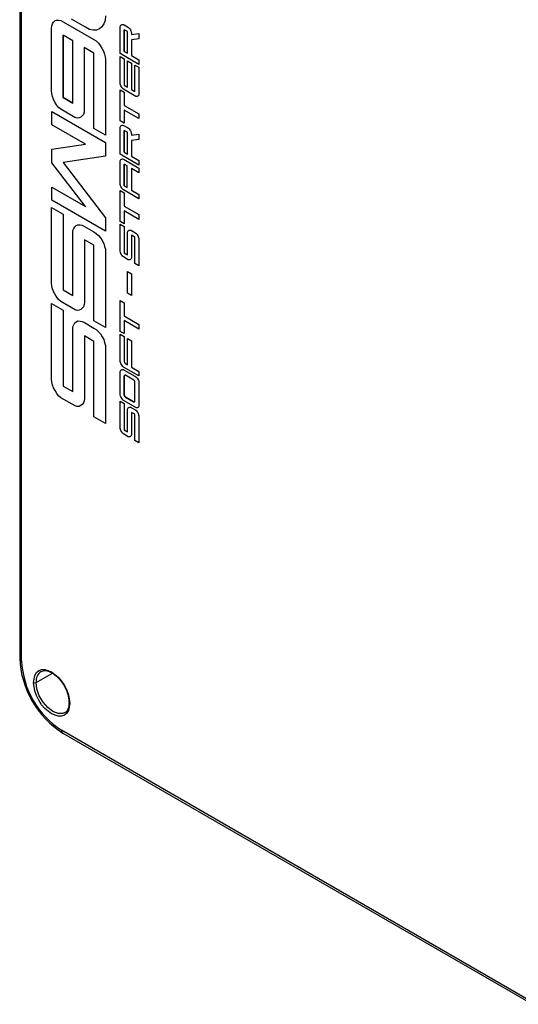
# Model space of a CAD drawing. Header units: millimetres. Extents: x 0 to 1537, y 0 to 1187.
# Tile 21 of 44: x 553 to 630, y 724 to 876. Entities that reach past the tile are written whole.
import ezdxf

# ---------------------------------------------------------------- set-up
doc = ezdxf.new("R2010")
doc.units = ezdxf.units.MM
doc.header["$LTSCALE"] = 5.5

msp = doc.modelspace()

# ---------------------------------------------------------------- linework, layer by layer
for p, q in [((552.552, 937.554), (552.552, 777.354)), ((552.845, 776.946), (552.845, 937.145)), ((565.849, 877.016), (565.79, 876.333)), ((565.85, 877.016), (565.791, 876.333)), ((557.469, 875.078), (557.529, 875.455)), ((557.529, 875.455), (557.616, 875.781)), ((557.616, 875.781), (557.794, 876.054)), ((557.794, 876.054), (558.002, 876.243)), ((558.002, 876.243), (558.268, 876.363)), ((558.003, 876.243), (558.002, 876.243)), ((558.003, 876.243), (558.269, 876.363)), ((558.268, 876.363), (558.595, 876.344)), ((558.269, 876.363), (558.268, 876.363)), ((558.269, 876.363), (558.595, 876.344)), ((558.595, 876.344), (558.92, 876.294)), ((558.595, 876.344), (558.919, 876.293)), ((558.595, 876.344), (558.595, 876.344)), ((558.92, 876.294), (558.919, 876.293)), ((558.919, 876.293), (559.275, 876.123)), ((558.92, 876.294), (559.275, 876.124)), ((559.275, 876.124), (564.073, 873.352)), ((559.275, 876.124), (559.275, 876.123)), ((559.275, 876.123), (564.072, 873.352)), ((562.741, 875.254), (560.578, 876.503)), ((565.612, 875.784), (565.316, 875.307)), ((565.613, 875.785), (565.317, 875.307)), ((565.79, 876.333), (565.612, 875.784)), ((565.613, 875.785), (565.612, 875.784)), ((565.791, 876.333), (565.613, 875.785)), ((565.791, 876.333), (565.79, 876.333)), ((568.157, 875.378), (568.188, 875.491)), ((568.188, 875.491), (568.25, 875.586)), ((568.25, 875.586), (568.322, 875.652)), ((568.322, 875.652), (568.425, 875.688)), ((568.323, 875.653), (568.322, 875.652)), ((568.323, 875.653), (568.426, 875.688)), ((568.425, 875.688), (568.528, 875.688)), ((568.426, 875.688), (568.425, 875.688)), ((568.426, 875.688), (568.529, 875.688)), ((568.528, 875.688), (568.651, 875.664)), ((568.529, 875.688), (568.528, 875.688)), ((568.529, 875.688), (568.652, 875.664)), ((568.651, 875.664), (568.765, 875.61)), ((568.652, 875.664), (568.651, 875.664)), ((568.652, 875.664), (568.766, 875.611)), ((568.766, 875.611), (568.765, 875.61)), ((568.765, 875.61), (569.29, 875.307)), ((568.766, 875.611), (569.291, 875.308)), ((557.469, 865.399), (557.469, 875.078)), ((560.786, 873.162), (559.275, 874.035)), ((559.275, 874.035), (559.275, 864.356)), ((559.275, 864.356), (559.275, 874.035)), ((563.362, 874.931), (562.741, 875.254)), ((563.925, 874.81), (563.362, 874.931)), ((564.487, 874.793), (563.925, 874.81)), ((564.932, 875.014), (564.487, 874.793)), ((565.316, 875.307), (564.932, 875.014)), ((564.933, 875.015), (564.932, 875.014)), ((565.317, 875.307), (564.933, 875.015)), ((565.317, 875.307), (565.316, 875.307)), ((568.147, 875.241), (568.157, 875.378)), ((568.147, 871.172), (568.147, 875.241)), ((569.29, 874.581), (568.765, 874.884)), ((568.765, 874.884), (568.765, 871.517)), ((568.766, 871.518), (568.766, 874.884)), ((569.291, 875.308), (569.29, 875.307)), ((569.29, 875.307), (569.414, 875.223)), ((569.29, 871.214), (569.29, 874.581)), ((569.291, 875.308), (569.414, 875.224)), ((569.414, 875.224), (569.528, 875.111)), ((569.414, 875.224), (569.414, 875.223)), ((569.414, 875.223), (569.527, 875.11)), ((569.528, 875.111), (569.527, 875.11)), ((569.527, 875.11), (569.63, 874.992)), ((569.528, 875.111), (569.631, 874.992)), ((569.63, 874.992), (569.733, 874.837)), ((569.631, 874.992), (569.63, 874.992)), ((569.631, 874.992), (569.734, 874.837)), ((569.733, 874.837), (569.805, 874.688)), ((569.734, 874.837), (569.733, 874.837)), ((569.734, 874.837), (569.806, 874.688)), ((569.805, 874.688), (569.867, 874.522)), ((569.806, 874.688), (569.805, 874.688)), ((569.806, 874.688), (569.868, 874.522)), ((569.867, 874.522), (569.898, 874.372)), ((569.868, 874.522), (569.867, 874.522)), ((569.868, 874.522), (569.899, 874.373)), ((569.899, 874.373), (569.898, 874.372)), ((569.898, 874.372), (569.908, 874.224)), ((569.899, 874.373), (569.909, 874.224)), ((569.908, 874.141), (571.052, 874.289)), ((569.908, 874.224), (569.908, 874.141)), ((569.909, 874.224), (569.908, 874.224)), ((569.909, 874.141), (569.908, 874.141)), ((569.909, 874.141), (571.053, 874.29)), ((569.909, 874.224), (569.909, 874.141)), ((571.053, 874.29), (571.052, 874.289)), ((571.052, 874.289), (571.052, 873.444)), ((571.053, 874.29), (571.053, 873.445)), ((560.786, 863.482), (560.786, 873.162)), ((564.072, 873.352), (564.399, 873.128)), ((564.073, 873.352), (564.072, 873.352)), ((564.073, 873.352), (564.4, 873.128)), ((564.399, 873.128), (564.754, 872.786)), ((564.4, 873.128), (564.399, 873.128)), ((564.4, 873.128), (564.755, 872.786)), ((564.754, 872.786), (565.051, 872.445)), ((564.755, 872.786), (564.754, 872.786)), ((564.755, 872.786), (565.051, 872.445)), ((565.051, 872.445), (565.317, 872.018)), ((565.051, 872.445), (565.316, 872.018)), ((565.051, 872.445), (565.051, 872.445)), ((571.052, 873.444), (569.908, 873.308)), ((569.908, 873.308), (569.908, 870.857)), ((569.909, 873.308), (569.909, 870.857)), ((571.053, 873.445), (571.052, 873.444)), ((564.072, 871.264), (562.563, 872.136)), ((562.563, 872.136), (562.563, 862.456)), ((562.564, 872.135), (562.564, 862.456)), ((564.072, 859.565), (564.072, 871.264)), ((565.316, 872.018), (565.553, 871.572)), ((565.317, 872.018), (565.316, 872.018)), ((565.317, 872.018), (565.554, 871.572)), ((565.553, 871.572), (565.731, 871.094)), ((565.554, 871.572), (565.553, 871.572)), ((565.554, 871.572), (565.731, 871.094)), ((565.731, 871.094), (565.821, 870.665)), ((565.731, 871.094), (565.821, 870.665)), ((565.731, 871.094), (565.731, 871.094)), ((571.052, 869.494), (568.147, 871.172)), ((568.766, 871.518), (568.765, 871.517)), ((568.765, 871.517), (569.29, 871.214)), ((568.766, 871.518), (569.29, 871.215)), ((569.908, 870.857), (571.052, 870.196)), ((569.909, 870.857), (569.908, 870.857)), ((569.909, 870.857), (571.053, 870.197)), ((565.821, 870.665), (565.85, 870.238)), ((565.821, 870.665), (565.849, 870.238)), ((565.821, 870.665), (565.821, 870.665)), ((565.849, 870.238), (565.849, 858.538)), ((565.85, 870.238), (565.849, 870.238)), ((565.85, 870.238), (565.85, 858.539)), ((568.148, 870.722), (568.147, 870.721)), ((568.147, 866.628), (568.147, 870.721)), ((568.147, 870.721), (568.765, 870.364)), ((568.148, 870.722), (568.766, 870.365)), ((568.766, 870.365), (568.765, 870.364)), ((568.765, 870.364), (568.765, 866.271)), ((568.766, 870.365), (568.766, 866.272)), ((569.291, 870.062), (569.29, 870.061)), ((569.29, 865.968), (569.29, 870.061)), ((569.29, 870.061), (569.908, 869.704)), ((569.291, 870.062), (569.909, 869.705)), ((569.909, 869.705), (569.908, 869.704)), ((569.908, 869.704), (569.908, 865.611)), ((569.909, 869.705), (569.909, 865.611)), ((570.435, 869.401), (570.434, 869.4)), ((570.434, 869.4), (571.052, 869.043)), ((570.434, 865.307), (570.434, 869.4)), ((570.435, 869.401), (571.053, 869.044)), ((571.053, 870.197), (571.052, 870.196)), ((571.052, 870.196), (571.052, 869.494)), ((571.053, 869.494), (571.052, 869.494)), ((571.053, 870.197), (571.053, 869.494)), ((571.052, 869.043), (571.053, 869.044)), ((571.052, 869.043), (571.052, 864.95)), ((571.053, 869.044), (571.053, 864.951)), ((568.157, 866.491), (568.147, 866.628)), ((568.188, 866.33), (568.157, 866.491)), ((568.25, 866.176), (568.188, 866.33)), ((568.766, 866.272), (568.765, 866.271)), ((568.765, 866.271), (569.29, 865.968)), ((568.766, 866.272), (569.29, 865.969)), ((557.529, 864.987), (557.469, 865.399)), ((557.616, 864.526), (557.529, 864.987)), ((568.147, 860.736), (568.147, 865.532)), ((568.147, 865.532), (568.765, 865.175)), ((568.148, 865.532), (568.147, 865.532)), ((568.148, 865.532), (568.766, 865.175)), ((568.322, 866.028), (568.25, 866.176)), ((568.425, 865.873), (568.322, 866.028)), ((568.528, 865.742), (568.425, 865.873)), ((568.642, 865.64), (568.528, 865.742)), ((570.557, 864.533), (568.642, 865.64)), ((568.765, 865.175), (568.765, 863.128)), ((568.766, 865.175), (568.765, 865.175)), ((568.766, 865.175), (568.766, 863.129)), ((569.908, 865.611), (570.434, 865.307)), ((569.909, 865.611), (569.908, 865.611)), ((569.909, 865.611), (570.434, 865.308)), ((571.042, 864.826), (571.011, 864.7)), ((571.041, 864.825), (571.011, 864.7)), ((571.052, 864.95), (571.041, 864.825)), ((571.042, 864.826), (571.041, 864.825)), ((571.053, 864.951), (571.042, 864.826)), ((571.053, 864.951), (571.052, 864.95)), ((557.794, 864.081), (557.616, 864.526)), ((558.002, 863.654), (557.794, 864.081)), ((558.268, 863.227), (558.002, 863.654)), ((558.595, 862.833), (558.268, 863.227)), ((559.275, 864.356), (560.786, 863.482)), ((560.786, 863.483), (559.275, 864.356)), ((559.275, 864.356), (559.275, 864.356)), ((570.67, 864.504), (570.557, 864.533)), ((570.773, 864.516), (570.67, 864.504)), ((570.876, 864.552), (570.773, 864.516)), ((570.949, 864.617), (570.876, 864.552)), ((570.877, 864.552), (570.876, 864.552)), ((570.95, 864.617), (570.877, 864.552)), ((571.011, 864.7), (570.949, 864.617)), ((570.95, 864.617), (570.949, 864.617)), ((571.011, 864.7), (570.95, 864.617)), ((571.011, 864.7), (571.011, 864.7)), ((557.529, 862.212), (565.881, 857.388)), ((557.529, 862.212), (557.529, 862.212)), ((557.529, 862.212), (565.88, 857.388)), ((557.529, 860.124), (557.529, 862.212)), ((558.919, 862.541), (558.595, 862.833)), ((561.111, 861.275), (558.919, 862.541)), ((562.445, 861.736), (562.267, 861.497)), ((562.445, 861.737), (562.268, 861.497)), ((562.533, 862.097), (562.445, 861.737)), ((562.532, 862.096), (562.445, 861.736)), ((562.445, 861.737), (562.445, 861.736)), ((562.563, 862.456), (562.532, 862.096)), ((562.533, 862.097), (562.532, 862.096)), ((562.564, 862.456), (562.533, 862.097)), ((562.564, 862.456), (562.563, 862.456)), ((568.766, 863.129), (568.765, 863.128)), ((568.765, 863.128), (571.052, 861.807)), ((568.765, 862.402), (568.765, 860.379)), ((571.052, 861.081), (568.765, 862.402)), ((568.766, 863.129), (571.053, 861.808)), ((568.766, 862.402), (568.766, 860.38)), ((571.053, 861.808), (571.052, 861.807)), ((571.052, 861.807), (571.052, 861.081)), ((571.053, 861.808), (571.053, 861.081)), ((561.466, 861.174), (561.111, 861.275)), ((561.762, 861.208), (561.466, 861.174)), ((562.03, 861.327), (561.762, 861.208)), ((562.267, 861.497), (562.03, 861.327)), ((562.031, 861.328), (562.03, 861.327)), ((562.268, 861.497), (562.031, 861.328)), ((562.268, 861.497), (562.267, 861.497)), ((568.765, 860.379), (568.147, 860.736)), ((568.766, 860.38), (568.765, 860.379)), ((571.053, 861.081), (571.052, 861.081)), ((562.741, 857.113), (557.529, 860.124)), ((565.849, 858.538), (564.072, 859.565)), ((568.147, 859.616), (568.157, 859.753)), ((568.147, 855.547), (568.147, 859.616)), ((568.157, 859.753), (568.188, 859.866)), ((568.188, 859.866), (568.25, 859.961)), ((568.25, 859.961), (568.322, 860.027)), ((568.322, 860.027), (568.425, 860.063)), ((568.323, 860.028), (568.322, 860.027)), ((568.323, 860.028), (568.426, 860.063)), ((568.425, 860.063), (568.528, 860.062)), ((568.426, 860.063), (568.425, 860.063)), ((568.426, 860.063), (568.529, 860.063)), ((568.529, 860.063), (568.528, 860.062)), ((568.528, 860.062), (568.651, 860.039)), ((568.529, 860.063), (568.652, 860.039)), ((568.651, 860.039), (568.765, 859.985)), ((568.652, 860.039), (568.651, 860.039)), ((568.652, 860.039), (568.766, 859.986)), ((568.766, 859.986), (568.765, 859.985)), ((568.765, 859.985), (569.29, 859.682)), ((569.29, 858.956), (568.765, 859.259)), ((568.765, 859.259), (568.765, 855.892)), ((568.766, 859.986), (569.291, 859.682)), ((568.766, 855.893), (568.766, 859.259)), ((569.29, 859.682), (569.414, 859.598)), ((569.291, 859.682), (569.29, 859.682)), ((569.29, 855.589), (569.29, 858.956)), ((569.291, 859.682), (569.414, 859.599)), ((569.414, 859.599), (569.528, 859.485)), ((569.414, 859.599), (569.414, 859.598)), ((569.414, 859.598), (569.527, 859.485)), ((569.527, 859.485), (569.63, 859.366)), ((569.528, 859.485), (569.527, 859.485)), ((569.528, 859.485), (569.631, 859.367)), ((569.631, 859.367), (569.63, 859.366)), ((569.63, 859.366), (569.733, 859.212)), ((569.631, 859.367), (569.734, 859.212)), ((569.733, 859.212), (569.805, 859.063)), ((569.734, 859.212), (569.733, 859.212)), ((569.734, 859.212), (569.806, 859.063)), ((569.805, 859.063), (569.867, 858.897)), ((569.806, 859.063), (569.805, 859.063)), ((569.806, 859.063), (569.868, 858.897)), ((569.867, 858.897), (569.898, 858.747)), ((569.868, 858.897), (569.867, 858.897)), ((569.868, 858.897), (569.899, 858.748)), ((569.899, 858.748), (569.898, 858.747)), ((569.898, 858.747), (569.908, 858.599)), ((569.899, 858.748), (569.909, 858.599)), ((569.908, 858.516), (571.052, 858.664)), ((569.909, 858.516), (571.053, 858.665)), ((571.053, 858.665), (571.052, 858.664)), ((571.052, 858.664), (571.052, 857.819)), ((571.053, 858.665), (571.053, 857.819)), ((557.529, 856.329), (562.74, 857.113)), ((557.529, 856.328), (562.741, 857.113)), ((565.85, 858.539), (565.849, 858.538)), ((565.881, 857.388), (565.88, 857.388)), ((565.88, 857.388), (565.88, 855.267)), ((565.881, 857.388), (565.881, 855.267)), ((569.908, 858.599), (569.908, 858.516)), ((569.909, 858.599), (569.908, 858.599)), ((569.909, 858.516), (569.908, 858.516)), ((571.052, 857.819), (569.908, 857.683)), ((569.908, 857.683), (569.908, 855.232)), ((569.909, 858.599), (569.909, 858.516)), ((569.909, 857.683), (569.909, 855.232)), ((571.053, 857.819), (571.052, 857.819)), ((557.529, 856.329), (557.529, 856.328)), ((557.529, 854.24), (557.529, 856.328)), ((568.766, 855.893), (568.765, 855.892)), ((568.765, 855.892), (569.29, 855.589)), ((568.766, 855.893), (569.29, 855.59)), ((562.741, 847.433), (557.529, 854.24)), ((565.88, 855.267), (559.305, 854.275)), ((559.305, 854.275), (565.88, 845.688)), ((559.306, 854.276), (565.881, 845.689)), ((565.881, 855.267), (565.88, 855.267)), ((568.136, 854.376), (568.147, 854.513)), ((568.136, 851.009), (568.136, 854.376)), ((571.052, 853.869), (568.147, 855.547)), ((568.147, 854.513), (568.188, 854.62)), ((568.188, 854.62), (568.239, 854.721)), ((568.239, 854.721), (568.322, 854.781)), ((568.322, 854.781), (568.415, 854.81)), ((568.323, 854.782), (568.322, 854.781)), ((568.323, 854.782), (568.416, 854.811)), ((568.415, 854.81), (568.518, 854.822)), ((568.416, 854.811), (568.415, 854.81)), ((568.416, 854.811), (568.519, 854.823)), ((568.519, 854.823), (568.518, 854.822)), ((568.518, 854.822), (568.642, 854.798)), ((568.519, 854.823), (568.642, 854.799)), ((568.642, 854.799), (568.766, 854.74)), ((568.642, 854.799), (568.642, 854.798)), ((568.642, 854.798), (568.765, 854.739)), ((568.766, 854.74), (568.765, 854.739)), ((568.765, 854.739), (571.052, 853.418)), ((568.766, 854.74), (571.053, 853.419)), ((569.908, 855.232), (571.052, 854.571)), ((569.909, 855.232), (569.908, 855.232)), ((569.909, 855.232), (571.053, 854.572)), ((571.053, 854.572), (571.052, 854.571)), ((571.052, 854.571), (571.052, 853.869)), ((571.053, 854.572), (571.053, 853.869)), ((569.239, 853.739), (568.765, 854.013)), ((568.765, 854.013), (568.765, 850.646)), ((568.766, 850.647), (568.766, 854.013)), ((569.239, 850.372), (569.239, 853.739)), ((571.052, 852.692), (569.908, 853.353)), ((569.908, 853.353), (569.908, 849.986)), ((569.909, 853.352), (569.909, 849.986)), ((571.053, 853.869), (571.052, 853.869)), ((571.053, 853.419), (571.052, 853.418)), ((571.052, 853.418), (571.052, 852.692)), ((571.053, 852.692), (571.052, 852.692)), ((571.053, 853.419), (571.053, 852.692)), ((568.147, 850.872), (568.136, 851.009)), ((557.529, 850.445), (562.74, 847.435)), ((557.529, 850.445), (557.529, 850.444)), ((557.529, 848.425), (557.529, 850.444)), ((557.529, 850.444), (562.741, 847.433)), ((568.188, 850.705), (568.147, 850.872)), ((568.147, 845.111), (568.147, 849.907)), ((568.147, 849.907), (568.765, 849.55)), ((568.148, 849.907), (568.147, 849.907)), ((568.148, 849.907), (568.766, 849.55)), ((568.239, 850.557), (568.188, 850.705)), ((568.322, 850.39), (568.239, 850.557)), ((568.415, 850.254), (568.322, 850.39)), ((568.518, 850.123), (568.415, 850.254)), ((568.642, 850.015), (568.518, 850.123)), ((571.052, 848.623), (568.642, 850.015)), ((568.766, 850.647), (568.765, 850.646)), ((568.765, 850.646), (569.239, 850.372)), ((568.765, 849.55), (568.765, 847.503)), ((568.766, 849.55), (568.765, 849.55)), ((569.239, 850.373), (568.766, 850.647)), ((568.766, 849.55), (568.766, 847.504)), ((569.908, 849.986), (571.052, 849.325)), ((569.909, 849.986), (569.908, 849.986)), ((569.909, 849.986), (571.053, 849.326)), ((565.88, 843.6), (557.529, 848.425)), ((571.052, 849.325), (571.053, 849.326)), ((571.052, 849.325), (571.052, 848.623)), ((571.053, 848.623), (571.052, 848.623)), ((571.053, 849.326), (571.053, 848.623)), ((557.498, 835.542), (557.498, 847.31)), ((557.498, 847.31), (559.305, 846.266)), ((557.499, 847.31), (557.498, 847.31)), ((557.499, 847.31), (559.306, 846.266)), ((568.766, 847.504), (568.765, 847.503)), ((568.765, 847.503), (571.052, 846.182)), ((568.765, 846.777), (568.765, 844.754)), ((571.052, 845.456), (568.765, 846.777)), ((568.766, 847.504), (571.053, 846.183)), ((568.766, 846.776), (568.766, 844.755)), ((559.305, 846.266), (559.305, 834.498)), ((559.306, 846.266), (559.305, 846.266)), ((559.306, 846.266), (559.306, 834.498)), ((565.881, 845.689), (565.88, 845.688)), ((565.88, 845.688), (565.88, 843.6)), ((565.881, 845.689), (565.881, 843.601)), ((568.765, 844.754), (568.147, 845.111)), ((571.053, 846.183), (571.052, 846.182)), ((571.052, 846.182), (571.052, 845.456)), ((571.053, 845.456), (571.052, 845.456)), ((571.053, 846.183), (571.053, 845.456)), ((560.786, 843.322), (560.815, 843.716)), ((560.815, 843.716), (560.933, 844.025)), ((560.933, 844.025), (561.082, 844.314)), ((561.082, 844.314), (561.319, 844.487)), ((561.319, 844.487), (561.585, 844.607)), ((561.32, 844.487), (561.319, 844.487)), ((561.32, 844.487), (561.585, 844.607)), ((561.585, 844.607), (561.912, 844.588)), ((561.585, 844.607), (561.912, 844.588)), ((561.585, 844.607), (561.585, 844.607)), ((561.912, 844.588), (562.237, 844.538)), ((561.912, 844.588), (562.236, 844.537)), ((561.912, 844.588), (561.912, 844.588)), ((562.237, 844.538), (562.236, 844.537)), ((562.236, 844.537), (562.592, 844.367)), ((562.237, 844.538), (562.592, 844.368)), ((562.592, 844.368), (564.073, 843.512)), ((562.592, 844.368), (562.592, 844.367)), ((562.592, 844.367), (564.072, 843.512)), ((564.072, 843.512), (564.428, 843.271)), ((564.073, 843.512), (564.072, 843.512)), ((564.073, 843.512), (564.428, 843.272)), ((565.881, 843.601), (565.88, 843.6)), ((568.137, 844.724), (568.136, 844.723)), ((568.136, 840.63), (568.136, 844.723)), ((568.136, 844.723), (568.765, 844.36)), ((568.137, 844.724), (568.766, 844.361)), ((568.766, 844.755), (568.765, 844.754)), ((568.766, 844.361), (568.765, 844.36)), ((568.765, 844.36), (568.765, 840.267)), ((568.766, 844.361), (568.766, 840.267)), ((569.28, 843.336), (569.29, 843.473)), ((569.28, 839.969), (569.28, 843.336)), ((569.29, 843.473), (569.331, 843.581)), ((569.331, 843.581), (569.383, 843.681)), ((569.383, 843.681), (569.466, 843.741)), ((569.466, 843.742), (569.559, 843.784)), ((569.466, 843.741), (569.558, 843.783)), ((569.466, 843.742), (569.466, 843.741)), ((569.559, 843.784), (569.558, 843.783)), ((569.558, 843.783), (569.672, 843.777)), ((569.559, 843.784), (569.672, 843.777)), ((569.672, 843.777), (569.785, 843.759)), ((569.672, 843.777), (569.784, 843.759)), ((569.672, 843.777), (569.672, 843.777)), ((569.784, 843.759), (569.908, 843.7)), ((569.785, 843.759), (569.784, 843.759)), ((569.785, 843.759), (569.909, 843.7)), ((569.908, 843.7), (570.423, 843.402)), ((569.909, 843.7), (569.908, 843.7)), ((569.909, 843.7), (570.424, 843.403)), ((570.424, 843.403), (570.423, 843.402)), ((570.423, 843.402), (570.547, 843.319)), ((570.424, 843.403), (570.547, 843.319)), ((560.786, 833.642), (560.786, 843.322)), ((562.592, 842.279), (562.592, 832.6)), ((564.072, 841.424), (562.592, 842.279)), ((562.592, 842.279), (562.592, 832.6)), ((564.428, 843.272), (564.755, 842.946)), ((564.428, 843.272), (564.428, 843.271)), ((564.428, 843.271), (564.754, 842.946)), ((564.754, 842.946), (565.079, 842.588)), ((564.755, 842.946), (564.754, 842.946)), ((564.755, 842.946), (565.08, 842.589)), ((565.08, 842.589), (565.079, 842.588)), ((565.079, 842.588), (565.347, 842.16)), ((565.08, 842.589), (565.347, 842.16)), ((565.347, 842.16), (565.584, 841.714)), ((565.347, 842.16), (565.584, 841.714)), ((565.347, 842.16), (565.347, 842.16)), ((570.423, 842.676), (569.908, 842.974)), ((569.908, 842.974), (569.908, 839.607)), ((569.909, 842.973), (569.909, 839.607)), ((570.423, 838.607), (570.423, 842.676)), ((570.547, 843.319), (570.661, 843.206)), ((570.547, 843.319), (570.66, 843.205)), ((570.547, 843.319), (570.547, 843.319)), ((570.661, 843.206), (570.66, 843.205)), ((570.66, 843.205), (570.773, 843.081)), ((570.661, 843.206), (570.774, 843.081)), ((570.773, 843.081), (570.866, 842.932)), ((570.774, 843.081), (570.773, 843.081)), ((570.774, 843.081), (570.867, 842.933)), ((570.867, 842.933), (570.866, 842.932)), ((570.866, 842.932), (570.949, 842.777)), ((570.867, 842.933), (570.95, 842.777)), ((570.949, 842.777), (571, 842.617)), ((570.95, 842.777), (570.949, 842.777)), ((570.95, 842.777), (571.001, 842.617)), ((571, 842.617), (571.041, 842.462)), ((571.001, 842.617), (571, 842.617)), ((571.001, 842.617), (571.042, 842.462)), ((571.041, 842.462), (571.052, 842.313)), ((571.042, 842.462), (571.041, 842.462)), ((571.042, 842.462), (571.053, 842.313)), ((571.052, 842.313), (571.052, 838.244)), ((571.053, 842.313), (571.052, 842.313)), ((571.053, 842.313), (571.053, 838.244)), ((564.072, 829.725), (564.072, 841.424)), ((565.584, 841.714), (565.731, 841.254)), ((565.584, 841.714), (565.731, 841.254)), ((565.584, 841.714), (565.584, 841.714)), ((565.731, 841.254), (565.85, 840.808)), ((565.731, 841.254), (565.849, 840.808)), ((565.731, 841.254), (565.731, 841.254)), ((565.849, 840.808), (565.88, 840.38)), ((565.85, 840.808), (565.849, 840.808)), ((565.85, 840.808), (565.881, 840.38)), ((565.88, 840.38), (565.88, 828.68)), ((565.881, 840.38), (565.88, 840.38)), ((565.881, 840.38), (565.881, 828.681)), ((568.147, 840.493), (568.136, 840.63)), ((568.188, 840.326), (568.147, 840.493)), ((568.239, 840.178), (568.188, 840.326)), ((568.322, 840.023), (568.239, 840.178)), ((568.415, 839.874), (568.322, 840.023)), ((568.518, 839.743), (568.415, 839.874)), ((568.642, 839.636), (568.518, 839.743)), ((569.404, 839.196), (568.642, 839.636)), ((568.765, 840.267), (569.28, 839.969)), ((568.766, 840.267), (568.765, 840.267)), ((568.766, 840.267), (569.28, 839.97)), ((569.517, 839.167), (569.404, 839.196)), ((569.63, 839.172), (569.517, 839.167)), ((569.723, 839.214), (569.63, 839.172)), ((569.796, 839.279), (569.723, 839.215)), ((569.795, 839.279), (569.723, 839.214)), ((569.723, 839.215), (569.723, 839.214)), ((569.857, 839.362), (569.795, 839.279)), ((569.796, 839.279), (569.795, 839.279)), ((569.858, 839.363), (569.796, 839.279)), ((569.898, 839.481), (569.857, 839.362)), ((569.858, 839.363), (569.857, 839.362)), ((569.899, 839.482), (569.858, 839.363)), ((569.908, 839.607), (569.898, 839.481)), ((569.899, 839.482), (569.898, 839.481)), ((569.909, 839.607), (569.899, 839.482)), ((569.909, 839.607), (569.908, 839.607)), ((569.291, 837.371), (569.29, 837.371)), ((569.29, 837.371), (569.908, 837.014)), ((569.29, 834.015), (569.29, 837.371)), ((569.291, 837.371), (569.909, 837.014)), ((571.052, 838.244), (570.423, 838.607)), ((571.053, 838.244), (571.052, 838.244)), ((569.908, 837.014), (569.909, 837.014)), ((569.908, 837.014), (569.908, 833.658)), ((569.909, 837.014), (569.909, 833.659)), ((557.529, 835.147), (557.498, 835.542)), ((557.647, 834.668), (557.529, 835.147)), ((557.794, 834.241), (557.647, 834.668)), ((558.031, 833.797), (557.794, 834.241)), ((559.305, 834.498), (560.786, 833.642)), ((559.306, 834.498), (559.305, 834.498)), ((559.306, 834.498), (560.786, 833.643)), ((558.299, 833.369), (558.031, 833.797)), ((558.595, 832.993), (558.299, 833.369)), ((558.95, 832.684), (558.595, 832.993)), ((561.142, 831.418), (558.95, 832.684)), ((568.148, 832.872), (568.147, 832.871)), ((568.147, 828.076), (568.147, 832.871)), ((568.147, 832.871), (568.765, 832.514)), ((568.148, 832.872), (568.766, 832.515)), ((569.908, 833.658), (569.29, 834.015)), ((569.909, 833.659), (569.908, 833.658)), ((557.498, 820.622), (557.498, 832.39)), ((557.498, 832.39), (559.305, 831.346)), ((557.499, 832.39), (557.498, 832.39)), ((557.499, 832.39), (559.306, 831.346)), ((559.305, 831.346), (559.305, 819.578)), ((559.306, 831.346), (559.305, 831.346)), ((559.306, 831.346), (559.306, 819.578)), ((561.466, 831.334), (561.142, 831.418)), ((561.793, 831.35), (561.466, 831.334)), ((562.058, 831.471), (561.793, 831.35)), ((562.267, 831.657), (562.058, 831.471)), ((562.059, 831.471), (562.058, 831.471)), ((562.268, 831.657), (562.059, 831.471)), ((562.445, 831.896), (562.267, 831.657)), ((562.268, 831.657), (562.267, 831.657)), ((562.445, 831.897), (562.268, 831.657)), ((562.564, 832.239), (562.445, 831.897)), ((562.563, 832.238), (562.445, 831.896)), ((562.445, 831.897), (562.445, 831.896)), ((562.592, 832.6), (562.563, 832.238)), ((562.564, 832.239), (562.563, 832.238)), ((562.592, 832.6), (562.564, 832.239)), ((562.592, 832.6), (562.592, 832.6)), ((568.766, 832.515), (568.765, 832.514)), ((568.765, 832.514), (568.765, 830.468)), ((568.766, 832.515), (568.766, 830.468)), ((561.319, 829.566), (561.585, 829.687)), ((561.32, 829.567), (561.585, 829.687)), ((561.585, 829.687), (561.912, 829.668)), ((561.585, 829.687), (561.912, 829.668)), ((561.585, 829.687), (561.585, 829.687)), ((561.912, 829.668), (562.237, 829.617)), ((561.912, 829.668), (562.236, 829.617)), ((561.912, 829.668), (561.912, 829.668)), ((562.236, 829.617), (562.592, 829.447)), ((562.237, 829.617), (562.236, 829.617)), ((562.237, 829.617), (562.592, 829.448)), ((565.88, 828.68), (564.072, 829.725)), ((568.765, 830.468), (571.052, 829.147)), ((568.766, 830.468), (568.765, 830.468)), ((568.765, 829.742), (568.765, 827.719)), ((571.052, 828.421), (568.765, 829.742)), ((568.766, 830.468), (571.053, 829.147)), ((568.766, 829.741), (568.766, 827.719)), ((560.786, 828.402), (560.815, 828.796)), ((560.786, 818.722), (560.786, 828.402)), ((560.815, 828.796), (560.933, 829.105)), ((560.933, 829.105), (561.082, 829.394)), ((561.082, 829.394), (561.319, 829.566)), ((561.32, 829.567), (561.319, 829.566)), ((562.592, 829.448), (564.073, 828.592)), ((562.592, 829.448), (562.592, 829.447)), ((562.592, 829.447), (564.072, 828.592)), ((564.072, 828.592), (564.428, 828.351)), ((564.073, 828.592), (564.072, 828.592)), ((564.073, 828.592), (564.428, 828.352)), ((564.428, 828.352), (564.755, 828.026)), ((564.428, 828.352), (564.428, 828.351)), ((564.428, 828.351), (564.754, 828.026)), ((565.881, 828.681), (565.88, 828.68)), ((568.765, 827.719), (568.147, 828.076)), ((571.052, 829.147), (571.052, 828.421)), ((571.053, 829.147), (571.052, 829.147)), ((571.053, 828.421), (571.052, 828.421)), ((571.053, 829.147), (571.053, 828.421)), ((562.592, 827.359), (562.592, 817.68)), ((564.072, 826.504), (562.592, 827.359)), ((562.592, 827.359), (562.592, 817.68)), ((564.754, 828.026), (565.079, 827.668)), ((564.755, 828.026), (564.754, 828.026)), ((564.755, 828.026), (565.08, 827.669)), ((565.08, 827.669), (565.079, 827.668)), ((565.079, 827.668), (565.347, 827.24)), ((565.08, 827.669), (565.347, 827.24)), ((565.347, 827.24), (565.584, 826.794)), ((565.347, 827.24), (565.584, 826.794)), ((565.347, 827.24), (565.347, 827.24)), ((565.584, 826.794), (565.731, 826.334)), ((565.584, 826.794), (565.731, 826.334)), ((565.584, 826.794), (565.584, 826.794)), ((568.148, 827.626), (568.147, 827.625)), ((568.147, 823.532), (568.147, 827.625)), ((568.147, 827.625), (568.775, 827.263)), ((568.148, 827.626), (568.776, 827.263)), ((568.766, 827.719), (568.765, 827.719)), ((568.775, 827.263), (568.775, 823.371)), ((568.776, 827.263), (568.775, 827.263)), ((568.776, 827.263), (568.776, 823.372)), ((569.291, 826.966), (569.29, 826.965)), ((569.29, 822.872), (569.29, 826.965)), ((569.29, 826.965), (569.919, 826.602)), ((569.291, 826.966), (569.919, 826.602)), ((569.919, 826.602), (569.919, 822.509)), ((569.919, 826.602), (569.919, 822.509)), ((569.919, 826.602), (569.919, 826.602)), ((564.072, 814.805), (564.072, 826.504)), ((565.731, 826.334), (565.85, 825.888)), ((565.731, 826.334), (565.849, 825.888)), ((565.731, 826.334), (565.731, 826.334)), ((565.849, 825.888), (565.88, 825.46)), ((565.85, 825.888), (565.849, 825.888)), ((565.85, 825.888), (565.881, 825.46)), ((565.88, 825.46), (565.88, 813.76)), ((565.881, 825.46), (565.88, 825.46)), ((565.881, 825.46), (565.881, 813.761)), ((568.157, 823.395), (568.147, 823.532)), ((568.198, 823.229), (568.157, 823.395)), ((568.157, 821.847), (568.198, 821.954)), ((568.25, 823.08), (568.198, 823.229)), ((568.198, 821.954), (568.25, 822.055)), ((568.332, 822.925), (568.25, 823.08)), ((568.25, 822.055), (568.332, 822.115)), ((568.425, 822.777), (568.332, 822.925)), ((568.332, 822.115), (568.425, 822.156)), ((568.333, 822.115), (568.332, 822.115)), ((568.333, 822.115), (568.426, 822.157)), ((568.528, 822.646), (568.425, 822.777)), ((568.426, 822.157), (568.425, 822.156)), ((568.425, 822.156), (568.528, 822.156)), ((568.426, 822.157), (568.529, 822.156)), ((568.651, 822.538), (568.528, 822.646)), ((568.528, 822.156), (568.651, 822.132)), ((568.529, 822.156), (568.528, 822.156)), ((568.529, 822.156), (568.652, 822.133)), ((571.052, 821.152), (568.651, 822.538)), ((568.652, 822.133), (568.651, 822.132)), ((568.651, 822.132), (568.775, 822.073)), ((568.652, 822.133), (568.776, 822.073)), ((568.776, 823.372), (568.775, 823.371)), ((568.775, 823.371), (568.786, 823.318)), ((568.775, 822.073), (570.434, 821.115)), ((568.776, 822.073), (568.775, 822.073)), ((568.776, 823.372), (568.786, 823.318)), ((568.776, 822.073), (570.435, 821.115)), ((568.786, 823.318), (568.807, 823.259)), ((568.786, 823.318), (568.806, 823.258)), ((568.786, 823.318), (568.786, 823.318)), ((568.807, 823.259), (568.806, 823.258)), ((568.806, 823.258), (568.837, 823.205)), ((568.807, 823.259), (568.838, 823.206)), ((568.838, 823.206), (568.837, 823.205)), ((568.837, 823.205), (568.868, 823.163)), ((568.838, 823.206), (568.869, 823.164)), ((568.869, 823.164), (568.868, 823.163)), ((568.868, 823.163), (568.899, 823.122)), ((568.869, 823.164), (568.899, 823.122)), ((568.899, 823.122), (568.941, 823.086)), ((568.899, 823.122), (568.94, 823.086)), ((568.899, 823.122), (568.899, 823.122)), ((568.94, 823.086), (568.981, 823.051)), ((568.941, 823.086), (568.94, 823.086)), ((568.941, 823.086), (568.982, 823.051)), ((568.981, 823.051), (569.29, 822.872)), ((568.982, 823.051), (568.981, 823.051)), ((568.982, 823.051), (569.29, 822.873)), ((569.919, 822.509), (571.053, 821.855)), ((569.919, 822.509), (571.052, 821.854)), ((569.919, 822.509), (569.919, 822.509)), ((557.529, 820.227), (557.498, 820.622)), ((568.147, 821.71), (568.157, 821.847)), ((568.147, 818.343), (568.147, 821.71)), ((568.786, 821.198), (568.775, 821.156)), ((568.776, 821.157), (568.775, 821.156)), ((568.775, 821.156), (568.775, 818.182)), ((568.776, 821.157), (568.786, 821.198)), ((568.776, 818.182), (568.776, 821.157)), ((568.786, 821.198), (568.807, 821.223)), ((568.806, 821.222), (568.786, 821.198)), ((568.786, 821.198), (568.786, 821.198)), ((568.868, 821.258), (568.806, 821.222)), ((568.807, 821.223), (568.806, 821.222)), ((568.807, 821.223), (568.868, 821.258)), ((568.899, 821.264), (568.868, 821.258)), ((568.94, 821.252), (568.899, 821.264)), ((570.269, 820.484), (568.94, 821.252)), ((570.31, 820.449), (570.269, 820.484)), ((570.341, 820.407), (570.31, 820.449)), ((570.434, 821.115), (570.557, 821.031)), ((570.435, 821.115), (570.434, 821.115)), ((570.435, 821.115), (570.558, 821.032)), ((570.558, 821.032), (570.557, 821.031)), ((570.557, 821.031), (570.67, 820.918)), ((570.558, 821.032), (570.671, 820.919)), ((570.671, 820.919), (570.67, 820.918)), ((570.67, 820.918), (570.784, 820.794)), ((570.671, 820.919), (570.785, 820.794)), ((570.784, 820.794), (570.876, 820.645)), ((570.785, 820.794), (570.784, 820.794)), ((570.785, 820.794), (570.877, 820.645)), ((570.876, 820.645), (570.959, 820.49)), ((570.877, 820.645), (570.876, 820.645)), ((570.877, 820.645), (570.959, 820.49)), ((570.959, 820.49), (571.011, 820.33)), ((570.959, 820.49), (571.011, 820.329)), ((570.959, 820.49), (570.959, 820.49)), ((571.052, 821.854), (571.053, 821.855)), ((571.052, 821.854), (571.052, 821.152)), ((571.053, 821.152), (571.052, 821.152)), ((571.053, 821.855), (571.053, 821.152)), ((557.647, 819.748), (557.529, 820.227)), ((557.794, 819.321), (557.647, 819.748)), ((558.031, 818.877), (557.794, 819.321)), ((559.305, 819.578), (560.786, 818.722)), ((559.306, 819.578), (559.305, 819.578)), ((559.306, 819.578), (560.786, 818.723)), ((570.403, 820.3), (570.341, 820.407)), ((570.423, 820.252), (570.403, 820.3)), ((570.434, 820.198), (570.423, 820.252)), ((570.434, 817.224), (570.434, 820.198)), ((571.011, 820.33), (571.053, 820.175)), ((571.011, 820.33), (571.011, 820.329)), ((571.011, 820.329), (571.052, 820.174)), ((571.053, 820.175), (571.052, 820.174)), ((571.052, 820.174), (571.052, 816.533)), ((571.053, 820.175), (571.053, 816.534)), ((558.299, 818.449), (558.031, 818.877)), ((558.595, 818.073), (558.299, 818.449)), ((558.95, 817.763), (558.595, 818.073)), ((561.142, 816.498), (558.95, 817.763)), ((562.592, 817.68), (562.563, 817.318)), ((562.592, 817.68), (562.564, 817.319)), ((562.592, 817.68), (562.592, 817.68)), ((568.157, 818.206), (568.147, 818.343)), ((568.198, 818.039), (568.157, 818.206)), ((568.25, 817.89), (568.198, 818.039)), ((568.332, 817.736), (568.25, 817.89)), ((568.425, 817.587), (568.332, 817.736)), ((568.528, 817.456), (568.425, 817.587)), ((568.651, 817.349), (568.528, 817.456)), ((568.775, 818.182), (568.786, 818.128)), ((568.775, 818.182), (568.776, 818.182)), ((568.786, 818.128), (568.776, 818.182)), ((568.786, 818.128), (568.806, 818.069)), ((568.807, 818.069), (568.786, 818.128)), ((568.786, 818.128), (568.786, 818.128)), ((568.806, 818.069), (568.837, 818.016)), ((568.807, 818.069), (568.806, 818.069)), ((568.838, 818.016), (568.807, 818.069)), ((568.837, 818.016), (568.868, 817.974)), ((568.838, 818.016), (568.837, 818.016)), ((568.869, 817.974), (568.838, 818.016)), ((568.868, 817.974), (568.899, 817.932)), ((568.869, 817.974), (568.868, 817.974)), ((568.899, 817.933), (568.869, 817.974)), ((568.941, 817.897), (568.899, 817.933)), ((568.899, 817.933), (568.899, 817.932)), ((568.899, 817.932), (568.94, 817.896)), ((568.941, 817.897), (568.94, 817.896)), ((568.94, 817.896), (568.981, 817.861)), ((568.982, 817.861), (568.941, 817.897)), ((568.981, 817.861), (570.228, 817.141)), ((568.982, 817.861), (568.981, 817.861)), ((570.229, 817.141), (568.982, 817.861)), ((561.466, 816.414), (561.142, 816.498)), ((561.793, 816.43), (561.466, 816.414)), ((562.058, 816.551), (561.793, 816.43)), ((562.267, 816.737), (562.058, 816.551)), ((562.059, 816.551), (562.058, 816.551)), ((562.268, 816.737), (562.059, 816.551)), ((562.445, 816.976), (562.267, 816.737)), ((562.268, 816.737), (562.267, 816.737)), ((562.445, 816.977), (562.268, 816.737)), ((562.564, 817.319), (562.445, 816.977)), ((562.563, 817.318), (562.445, 816.976)), ((562.445, 816.977), (562.445, 816.976)), ((562.564, 817.319), (562.563, 817.318)), ((568.137, 817.253), (568.136, 817.252)), ((568.136, 813.159), (568.136, 817.252)), ((568.136, 817.252), (568.765, 816.889)), ((568.137, 817.253), (568.766, 816.89)), ((570.557, 816.248), (568.651, 817.349)), ((568.766, 816.89), (568.765, 816.889)), ((568.765, 816.889), (568.765, 812.796)), ((568.766, 816.89), (568.766, 812.797)), ((569.28, 815.865), (569.29, 816.003)), ((569.28, 812.499), (569.28, 815.865)), ((569.29, 816.003), (569.331, 816.11)), ((569.331, 816.11), (569.383, 816.211)), ((569.383, 816.211), (569.466, 816.27)), ((569.466, 816.271), (569.559, 816.313)), ((569.466, 816.27), (569.558, 816.312)), ((569.466, 816.271), (569.466, 816.27)), ((569.559, 816.313), (569.558, 816.312)), ((569.558, 816.312), (569.672, 816.306)), ((569.559, 816.313), (569.672, 816.306)), ((569.672, 816.306), (569.785, 816.288)), ((569.672, 816.306), (569.784, 816.288)), ((569.672, 816.306), (569.672, 816.306)), ((569.784, 816.288), (569.908, 816.229)), ((569.785, 816.288), (569.784, 816.288)), ((569.785, 816.288), (569.909, 816.229)), ((569.908, 816.229), (570.423, 815.931)), ((569.909, 816.229), (569.908, 816.229)), ((569.909, 816.229), (570.424, 815.932)), ((570.228, 817.141), (570.269, 817.128)), ((570.229, 817.141), (570.228, 817.141)), ((570.27, 817.129), (570.229, 817.141)), ((570.27, 817.129), (570.269, 817.128)), ((570.269, 817.128), (570.31, 817.117)), ((570.311, 817.117), (570.27, 817.129)), ((570.31, 817.117), (570.341, 817.123)), ((570.311, 817.117), (570.31, 817.117)), ((570.341, 817.123), (570.311, 817.117)), ((570.341, 817.123), (570.372, 817.129)), ((570.373, 817.129), (570.341, 817.123)), ((570.341, 817.123), (570.341, 817.123)), ((570.372, 817.129), (570.403, 817.146)), ((570.403, 817.146), (570.423, 817.182)), ((570.423, 817.182), (570.434, 817.224)), ((570.424, 815.932), (570.423, 815.931)), ((570.423, 815.931), (570.547, 815.848)), ((570.424, 815.932), (570.547, 815.848)), ((570.547, 815.848), (570.661, 815.735)), ((570.547, 815.848), (570.66, 815.734)), ((570.547, 815.848), (570.547, 815.848)), ((570.67, 816.219), (570.557, 816.248)), ((570.784, 816.224), (570.67, 816.219)), ((570.876, 816.266), (570.784, 816.224)), ((570.959, 816.325), (570.876, 816.266)), ((570.877, 816.267), (570.876, 816.266)), ((570.959, 816.326), (570.877, 816.267)), ((571.011, 816.415), (570.959, 816.326)), ((571.011, 816.414), (570.959, 816.325)), ((570.959, 816.326), (570.959, 816.325)), ((571.053, 816.534), (571.011, 816.415)), ((571.052, 816.533), (571.011, 816.414)), ((571.011, 816.415), (571.011, 816.414)), ((571.053, 816.534), (571.052, 816.533)), ((565.88, 813.76), (564.072, 814.805)), ((570.423, 815.205), (569.908, 815.503)), ((569.908, 815.503), (569.908, 812.136)), ((569.909, 815.502), (569.909, 812.136)), ((570.423, 811.136), (570.423, 815.205)), ((570.661, 815.735), (570.66, 815.734)), ((570.66, 815.734), (570.773, 815.61)), ((570.661, 815.735), (570.774, 815.611)), ((570.774, 815.611), (570.773, 815.61)), ((570.773, 815.61), (570.866, 815.461)), ((570.774, 815.611), (570.867, 815.462)), ((570.867, 815.462), (570.866, 815.461)), ((570.866, 815.461), (570.949, 815.306)), ((570.867, 815.462), (570.95, 815.306)), ((570.949, 815.306), (571, 815.146)), ((570.95, 815.306), (570.949, 815.306)), ((570.95, 815.306), (571.001, 815.146)), ((571, 815.146), (571.041, 814.991)), ((571.001, 815.146), (571, 815.146)), ((571.001, 815.146), (571.042, 814.991)), ((571.041, 814.991), (571.052, 814.842)), ((571.042, 814.991), (571.041, 814.991)), ((571.042, 814.991), (571.053, 814.842)), ((571.052, 814.842), (571.052, 810.773)), ((571.053, 814.842), (571.052, 814.842)), ((571.053, 814.842), (571.053, 810.773)), ((565.881, 813.761), (565.88, 813.76)), ((568.147, 813.022), (568.136, 813.159)), ((568.188, 812.855), (568.147, 813.022)), ((568.239, 812.707), (568.188, 812.855)), ((568.766, 812.797), (568.765, 812.796)), ((568.765, 812.796), (569.28, 812.499)), ((568.766, 812.797), (569.28, 812.499)), ((568.322, 812.552), (568.239, 812.707)), ((568.415, 812.403), (568.322, 812.552)), ((568.518, 812.273), (568.415, 812.403)), ((568.642, 812.165), (568.518, 812.273)), ((569.404, 811.725), (568.642, 812.165)), ((569.517, 811.696), (569.404, 811.725)), ((569.63, 811.701), (569.517, 811.696)), ((569.723, 811.743), (569.63, 811.701)), ((569.796, 811.808), (569.723, 811.744)), ((569.795, 811.808), (569.723, 811.743)), ((569.723, 811.744), (569.723, 811.743)), ((569.857, 811.891), (569.795, 811.808)), ((569.796, 811.808), (569.795, 811.808)), ((569.858, 811.892), (569.796, 811.808)), ((569.898, 812.01), (569.857, 811.891)), ((569.858, 811.892), (569.857, 811.891)), ((569.899, 812.011), (569.858, 811.892)), ((569.908, 812.136), (569.898, 812.01)), ((569.899, 812.011), (569.898, 812.01)), ((569.909, 812.136), (569.899, 812.011)), ((569.909, 812.136), (569.908, 812.136)), ((571.052, 810.773), (570.423, 811.136)), ((571.053, 810.773), (571.052, 810.773)), ((555.098, 773.607), (557.659, 775.034)), ((555.886, 775.311), (555.946, 775.342)), ((631.881, 724.111), (559.059, 766.178)), ((559.266, 765.72), (632.082, 723.657))]:
    msp.add_line(p, q)
at = {"flags": 128}
for points in [[(554.677, 773.609), (554.875, 774.695), (555.137, 775.128), (555.504, 775.438), (555.956, 775.6), (556.462, 775.611), (557.501, 775.24), (558.54, 774.41), (559.046, 773.815), (559.498, 773.131), (559.864, 772.397), (560.126, 771.662), (560.325, 770.346)], [(555.948, 775.313), (556.177, 775.419), (556.646, 775.435), (557.123, 775.313), (557.753, 774.985), (558.256, 774.594), (558.624, 774.232), (558.994, 773.789), (559.451, 773.102)], [(560.325, 770.346), (560.126, 769.26), (559.864, 768.827), (559.498, 768.518), (559.046, 768.355), (558.54, 768.344), (557.501, 768.716), (556.462, 769.545), (555.956, 770.14), (555.504, 770.825), (555.137, 771.558), (554.875, 772.294), (554.677, 773.609)], [(559.582, 768.913), (559.245, 768.77), (558.517, 768.762), (557.709, 769.081), (556.902, 769.695), (556.174, 770.544), (555.596, 771.545), (555.225, 772.601), (555.098, 773.607)]]:
    msp.add_lwpolyline(points, dxfattribs=at)
for centre, radius, start, end in [((567.123, 778.009), 14.586, 182.57392, 237.40477), ((553.031, 777.389), 0.481, 184.15795, 247.13674), ((566.34, 777.557), 13.509, 182.59388, 237.38418), ((556.87, 773.822), 1.785, 123.44466, 186.91517), ((554.89, 774.019), 0.462, 242.64541, 296.75536), ((555.311, 770.451), 4.916, 0.29285, 32.64591), ((558.788, 770.161), 1.458, 302.38556, 9.70112), ((560.379, 770.478), 0.142, 181.49698, 247.42833), ((559.536, 766.118), 0.481, 172.85589, 235.82974)]:
    msp.add_arc(centre, radius, start, end)

doc.saveas('drawing.dxf')
